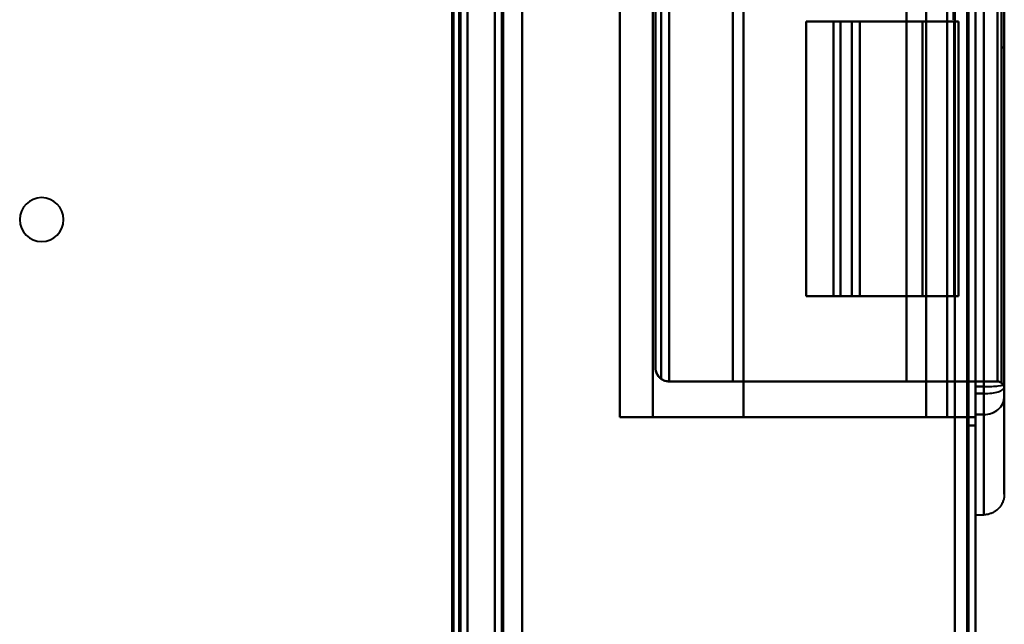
# Model space of a CAD drawing. Header units: millimetres. Extents: x -1442 to 3067, y -120 to 1010.
# Tile 49 of 71: x 292 to 364, y 469 to 513. Entities that reach past the tile are written whole.
import ezdxf

# ---------------------------------------------------------------- set-up
doc = ezdxf.new("R2010")
doc.units = ezdxf.units.MM
doc.layers.add('A-GENM', color=13, linetype='Continuous', lineweight=40)
doc.layers.add('G-IMPT', color=8, linetype='Continuous', lineweight=40)

# ---------------------------------------------------------------- blocks, each defined once
blk = doc.blocks.new('Maintenance r21 - Maintenance r21-751643-Gauche')
at = {"layer": 'A-GENM'}
for p, q in [((361.5, 1.653), (361.5, 939.653)), ((361.5, 939.653), (361.5, 1.653))]:
    blk.add_line(p, q, dxfattribs=at)
blk = doc.blocks.new('NEXA 700 CALQUES_dwg-751640-Gauche')
at = {"layer": 'G-IMPT'}
for p, q in [((327, 937.272), (327, 129.472)), ((327, 937.272), (327, 129.472)), ((362, 128.972), (362, 937.772)), ((362, 128.972), (362, 937.772)), ((324.5, 129.472), (324.5, 902.272)), ((325, 271.672), (325, 745.072)), ((336.1, 582.772), (336.1, 483.972)), ((362, 485.692), (362, 581.052)), ((362, 485.692), (362, 581.052)), ((362, 581.052), (362, 485.692)), ((362, 581.052), (362, 485.692)), ((362.6, 485.692), (362.6, 581.052)), ((362.6, 485.692), (362.6, 581.052)), ((362.6, 581.052), (362.6, 485.692)), ((362.6, 581.052), (362.6, 485.692)), ((362, 486.198), (362, 580.547)), ((362, 486.198), (362, 580.547)), ((362, 580.547), (362, 486.198)), ((362, 580.547), (362, 486.198)), ((362.6, 486.198), (362.6, 580.547)), ((362.6, 486.198), (362.6, 580.547)), ((362.6, 580.547), (362.6, 486.198)), ((362.6, 580.547), (362.6, 486.198)), ((364.1, 486.072), (364.1, 580.672)), ((364.1, 486.072), (364.1, 580.672)), ((364.1, 486.164), (364.1, 580.581)), ((364.1, 486.164), (364.1, 580.581)), ((364.1, 580.581), (364.1, 486.164)), ((364.1, 580.581), (364.1, 486.164)), ((364.1, 486.398), (364.1, 580.346)), ((364.1, 486.398), (364.1, 580.346)), ((364.1, 580.346), (364.1, 486.398)), ((364.1, 580.346), (364.1, 486.398)), ((338.7, 579.172), (338.7, 487.572)), ((338.7, 579.172), (338.7, 487.572)), ((363.9, 510.872), (363.9, 555.872)), ((363.9, 510.872), (363.9, 555.872)), ((363.9, 555.872), (363.9, 510.872)), ((363.9, 555.872), (363.9, 510.872)), ((364.1, 510.872), (364.1, 555.872)), ((364.1, 510.872), (364.1, 555.872)), ((364.1, 555.872), (364.1, 510.872)), ((364.1, 555.872), (364.1, 510.872)), ((349.67, 512.772), (349.67, 492.772)), ((349.67, 512.772), (352.172, 512.772)), ((349.67, 512.772), (352.172, 512.772)), ((352.172, 512.772), (349.67, 512.772)), ((352.172, 512.772), (349.67, 512.772)), ((351.67, 512.772), (351.67, 492.772)), ((351.67, 512.772), (351.67, 492.772)), ((352.995, 512.772), (351.67, 512.772)), ((352.995, 512.772), (351.67, 512.772)), ((353.568, 512.772), (351.67, 512.772)), ((351.67, 512.772), (353.568, 512.772)), ((351.67, 512.772), (352.995, 512.772)), ((353.568, 512.772), (351.67, 512.772)), ((351.67, 512.772), (353.568, 512.772)), ((351.67, 512.772), (352.995, 512.772)), ((360.45, 512.772), (360.765, 512.772)), ((360.45, 512.772), (360.765, 512.772)), ((360.765, 512.772), (360.45, 512.772)), ((360.765, 512.772), (360.45, 512.772)), ((360.765, 492.772), (360.765, 512.772)), ((352.172, 492.772), (349.67, 492.772)), ((352.172, 492.772), (349.67, 492.772)), ((349.67, 492.772), (352.172, 492.772)), ((349.67, 492.772), (352.172, 492.772)), ((351.67, 492.772), (352.995, 492.772)), ((351.67, 492.772), (352.995, 492.772)), ((351.67, 492.772), (353.568, 492.772)), ((352.995, 492.772), (351.67, 492.772)), ((353.568, 492.772), (351.67, 492.772)), ((351.67, 492.772), (353.568, 492.772)), ((353.568, 492.772), (351.67, 492.772)), ((352.995, 492.772), (351.67, 492.772)), ((360.765, 492.772), (360.45, 492.772)), ((360.765, 492.772), (360.45, 492.772)), ((360.45, 492.772), (360.765, 492.772)), ((360.45, 492.772), (360.765, 492.772)), ((359.939, 486.572), (356.972, 486.572)), ((359.939, 486.572), (356.972, 486.572)), ((356.972, 486.572), (359.939, 486.572)), ((356.972, 486.572), (359.939, 486.572)), ((362, 484.165), (362, 486.198)), ((362, 484.165), (362, 486.198)), ((362, 486.198), (362, 484.165)), ((362, 486.198), (362, 484.165)), ((362.6, 484.165), (362.6, 486.198)), ((362.6, 484.165), (362.6, 486.198)), ((362.6, 486.198), (362.6, 484.165)), ((362.6, 486.198), (362.6, 484.165)), ((364.1, 485.455), (364.1, 486.398)), ((364.1, 485.455), (364.1, 486.398)), ((364.1, 486.398), (364.1, 485.455)), ((364.1, 486.398), (364.1, 485.455)), ((364.1, 485.455), (364.1, 486.164)), ((364.1, 485.455), (364.1, 486.164)), ((364.1, 486.164), (364.1, 485.455)), ((364.1, 486.164), (364.1, 485.455)), ((362, 484.468), (362, 485.692)), ((362, 484.468), (362, 485.692)), ((362, 485.692), (362, 484.468)), ((362, 485.692), (362, 484.468)), ((362.6, 484.165), (362.6, 485.692)), ((362.6, 484.165), (362.6, 485.692)), ((362.6, 485.692), (362.6, 484.165)), ((362.6, 485.692), (362.6, 484.165)), ((364.1, 478.372), (364.1, 485.455)), ((364.1, 478.372), (364.1, 485.455)), ((364.1, 485.455), (364.1, 478.372)), ((364.1, 485.455), (364.1, 478.372)), ((362, 484.468), (362, 484.165)), ((362, 484.468), (362, 484.165)), ((362, 484.165), (362, 484.468)), ((362, 484.165), (362, 484.468)), ((362, 484.165), (362, 483.372)), ((362, 484.165), (362, 483.372)), ((362, 476.872), (362, 484.165)), ((362, 483.372), (362, 484.165)), ((362, 483.372), (362, 484.165)), ((362, 476.872), (362, 484.165)), ((362, 484.165), (362, 476.872)), ((362, 484.165), (362, 476.872)), ((362.6, 476.872), (362.6, 484.165)), ((362.6, 476.872), (362.6, 484.165)), ((362.6, 484.165), (362.6, 476.872)), ((362.6, 484.165), (362.6, 476.872)), ((338.5, 483.972), (336.1, 483.972)), ((338.5, 483.972), (336.1, 483.972)), ((336.1, 483.972), (338.5, 483.972)), ((336.1, 483.972), (338.5, 483.972)), ((358.399, 483.972), (359.938, 483.972)), ((358.399, 483.972), (359.938, 483.972)), ((359.938, 483.972), (358.399, 483.972)), ((359.938, 483.972), (358.399, 483.972)), ((362, 476.872), (362.6, 476.872)), ((362, 476.872), (362.6, 476.872))]:
    blk.add_line(p, q, dxfattribs=at)
at = {"layer": 'G-IMPT', "flags": 128}
for points in [[(327, 937.272), (327, 735.322), (327, 533.372), (327, 331.422), (327, 129.472)], [(327, 129.472), (327, 331.422), (327, 533.372), (327, 735.322), (327, 937.272)], [(327, 129.472), (327, 331.422), (327, 533.372), (327, 735.322), (327, 937.272)], [(327, 937.272), (327, 735.322), (327, 533.372), (327, 331.422), (327, 129.472)], [(327, 937.272), (327, 735.322), (327, 533.372), (327, 331.422), (327, 129.472)], [(327, 129.472), (327, 331.422), (327, 533.372), (327, 735.322), (327, 937.272)], [(327, 129.472), (327, 331.422), (327, 533.372), (327, 735.322), (327, 937.272)], [(327, 937.272), (327, 735.322), (327, 533.372), (327, 331.422), (327, 129.472)], [(327.5, 937.272), (327.5, 735.322), (327.5, 533.372), (327.5, 331.422), (327.5, 129.472)], [(327.5, 129.472), (327.5, 331.422), (327.5, 533.372), (327.5, 735.322), (327.5, 937.272)], [(327.5, 129.472), (327.5, 331.422), (327.5, 533.372), (327.5, 735.322), (327.5, 937.272)], [(327.5, 937.272), (327.5, 735.322), (327.5, 533.372), (327.5, 331.422), (327.5, 129.472)], [(327.6, 129.472), (327.6, 331.422), (327.6, 533.372), (327.6, 735.322), (327.6, 937.272)], [(327.6, 937.272), (327.6, 735.322), (327.6, 533.372), (327.6, 331.422), (327.6, 129.472)], [(327.6, 937.272), (327.6, 735.322), (327.6, 533.372), (327.6, 331.422), (327.6, 129.472)], [(327.6, 129.472), (327.6, 331.422), (327.6, 533.372), (327.6, 735.322), (327.6, 937.272)], [(327.6, 129.472), (327.6, 331.422), (327.6, 533.372), (327.6, 735.322), (327.6, 937.272)], [(327.6, 937.272), (327.6, 735.322), (327.6, 533.372), (327.6, 331.422), (327.6, 129.472)], [(327.6, 937.272), (327.6, 735.322), (327.6, 533.372), (327.6, 331.422), (327.6, 129.472)], [(327.6, 129.472), (327.6, 331.422), (327.6, 533.372), (327.6, 735.322), (327.6, 937.272)], [(327.6, 937.272), (327.6, 735.322), (327.6, 533.372), (327.6, 331.422), (327.6, 129.472)], [(327.6, 129.472), (327.6, 331.422), (327.6, 533.372), (327.6, 735.322), (327.6, 937.272)], [(327.6, 129.472), (327.6, 331.422), (327.6, 533.372), (327.6, 735.322), (327.6, 937.272)], [(327.6, 937.272), (327.6, 735.322), (327.6, 533.372), (327.6, 331.422), (327.6, 129.472)], [(329, 128.972), (329, 331.172), (329, 533.372), (329, 735.572), (329, 937.772)], [(329, 937.772), (329, 735.572), (329, 533.372), (329, 331.172), (329, 128.972)], [(329, 937.772), (329, 735.572), (329, 533.372), (329, 331.172), (329, 128.972)], [(329, 128.972), (329, 331.172), (329, 533.372), (329, 735.572), (329, 937.772)], [(329, 129.472), (329, 331.422), (329, 533.372), (329, 735.322), (329, 937.272)], [(329, 937.272), (329, 735.322), (329, 533.372), (329, 331.422), (329, 129.472)], [(329, 937.272), (329, 735.322), (329, 533.372), (329, 331.422), (329, 129.472)], [(329, 129.472), (329, 331.422), (329, 533.372), (329, 735.322), (329, 937.272)], [(329, 937.272), (329, 735.322), (329, 533.372), (329, 331.422), (329, 129.472)], [(329, 129.472), (329, 331.422), (329, 533.372), (329, 735.322), (329, 937.272)], [(329, 129.472), (329, 331.422), (329, 533.372), (329, 735.322), (329, 937.272)], [(329, 937.272), (329, 735.322), (329, 533.372), (329, 331.422), (329, 129.472)], [(360.5, 937.272), (360.5, 735.322), (360.5, 533.372), (360.5, 331.422), (360.5, 129.472)], [(360.5, 129.472), (360.5, 331.422), (360.5, 533.372), (360.5, 735.322), (360.5, 937.272)], [(360.5, 937.272), (360.5, 735.322), (360.5, 533.372), (360.5, 331.422), (360.5, 129.472)], [(360.5, 129.472), (360.5, 331.422), (360.5, 533.372), (360.5, 735.322), (360.5, 937.272)], [(360.5, 937.272), (360.5, 735.322), (360.5, 533.372), (360.5, 331.422), (360.5, 129.472)], [(360.5, 129.472), (360.5, 331.422), (360.5, 533.372), (360.5, 735.322), (360.5, 937.272)], [(360.5, 129.472), (360.5, 331.422), (360.5, 533.372), (360.5, 735.322), (360.5, 937.272)], [(360.5, 937.272), (360.5, 735.322), (360.5, 533.372), (360.5, 331.422), (360.5, 129.472)], [(360.5, 129.472), (360.5, 331.422), (360.5, 533.372), (360.5, 735.322), (360.5, 937.272)], [(360.5, 937.272), (360.5, 735.322), (360.5, 533.372), (360.5, 331.422), (360.5, 129.472)], [(360.5, 937.272), (360.5, 735.322), (360.5, 533.372), (360.5, 331.422), (360.5, 129.472)], [(360.5, 129.472), (360.5, 331.422), (360.5, 533.372), (360.5, 735.322), (360.5, 937.272)], [(360.5, 129.472), (360.5, 331.422), (360.5, 533.372), (360.5, 735.322), (360.5, 937.272)], [(360.5, 937.272), (360.5, 735.322), (360.5, 533.372), (360.5, 331.422), (360.5, 129.472)], [(360.5, 937.272), (360.5, 735.322), (360.5, 533.372), (360.5, 331.422), (360.5, 129.472)], [(360.5, 129.472), (360.5, 331.422), (360.5, 533.372), (360.5, 735.322), (360.5, 937.272)], [(361.4, 937.772), (361.4, 735.572), (361.4, 533.372), (361.4, 331.172), (361.4, 128.972)], [(361.4, 128.972), (361.4, 331.172), (361.4, 533.372), (361.4, 735.572), (361.4, 937.772)], [(361.4, 128.972), (361.4, 331.172), (361.4, 533.372), (361.4, 735.572), (361.4, 937.772)], [(361.4, 937.772), (361.4, 735.572), (361.4, 533.372), (361.4, 331.172), (361.4, 128.972)], [(361.4, 937.772), (361.4, 735.572), (361.4, 533.372), (361.4, 331.172), (361.4, 128.972)], [(361.4, 128.972), (361.4, 331.172), (361.4, 533.372), (361.4, 735.572), (361.4, 937.772)], [(361.4, 128.972), (361.4, 331.172), (361.4, 533.372), (361.4, 735.572), (361.4, 937.772)], [(361.4, 937.772), (361.4, 735.572), (361.4, 533.372), (361.4, 331.172), (361.4, 128.972)], [(361.4, 128.972), (361.4, 331.172), (361.4, 533.372), (361.4, 735.572), (361.4, 937.772)], [(361.4, 937.772), (361.4, 735.572), (361.4, 533.372), (361.4, 331.172), (361.4, 128.972)], [(361.4, 937.772), (361.4, 735.572), (361.4, 533.372), (361.4, 331.172), (361.4, 128.972)], [(361.4, 128.972), (361.4, 331.172), (361.4, 533.372), (361.4, 735.572), (361.4, 937.772)], [(361.5, 937.772), (361.5, 735.572), (361.5, 533.372), (361.5, 331.172), (361.5, 128.972)], [(361.5, 128.972), (361.5, 331.172), (361.5, 533.372), (361.5, 735.572), (361.5, 937.772)], [(361.5, 128.972), (361.5, 331.172), (361.5, 533.372), (361.5, 735.572), (361.5, 937.772)], [(361.5, 937.772), (361.5, 735.572), (361.5, 533.372), (361.5, 331.172), (361.5, 128.972)], [(362, 128.972), (362, 331.172), (362, 533.372), (362, 735.572), (362, 937.772)], [(362, 937.772), (362, 735.572), (362, 533.372), (362, 331.172), (362, 128.972)], [(362, 128.972), (362, 331.172), (362, 533.372), (362, 735.572), (362, 937.772)], [(362, 937.772), (362, 735.572), (362, 533.372), (362, 331.172), (362, 128.972)], [(362, 937.772), (362, 735.572), (362, 533.372), (362, 331.172), (362, 128.972)], [(362, 128.972), (362, 331.172), (362, 533.372), (362, 735.572), (362, 937.772)], [(362, 937.772), (362, 735.572), (362, 533.372), (362, 331.172), (362, 128.972)], [(362, 128.972), (362, 331.172), (362, 533.372), (362, 735.572), (362, 937.772)], [(325, 902.772), (325, 709.322), (325, 515.872), (325, 322.422), (325, 128.972)], [(325, 128.972), (325, 322.422), (325, 515.872), (325, 709.322), (325, 902.772)], [(325, 128.972), (325, 322.422), (325, 515.872), (325, 709.322), (325, 902.772)], [(325, 902.772), (325, 709.322), (325, 515.872), (325, 322.422), (325, 128.972)], [(323.9, 161.372), (323.9, 346.597), (323.9, 531.822), (323.9, 717.047), (323.9, 902.272)], [(323.9, 129.472), (323.9, 322.672), (323.9, 515.872), (323.9, 709.072), (323.9, 902.272)], [(323.9, 902.272), (323.9, 717.047), (323.9, 531.822), (323.9, 346.597), (323.9, 161.372)], [(323.9, 902.272), (323.9, 717.047), (323.9, 531.822), (323.9, 346.597), (323.9, 161.372)], [(323.9, 161.372), (323.9, 346.597), (323.9, 531.822), (323.9, 717.047), (323.9, 902.272)], [(323.9, 902.272), (323.9, 709.072), (323.9, 515.872), (323.9, 322.672), (323.9, 129.472)], [(324, 902.272), (324, 709.072), (324, 515.872), (324, 322.672), (324, 129.472)], [(324, 129.472), (324, 322.672), (324, 515.872), (324, 709.072), (324, 902.272)], [(324.5, 902.272), (324.5, 709.072), (324.5, 515.872), (324.5, 322.672), (324.5, 129.472)], [(324.5, 129.472), (324.5, 322.672), (324.5, 515.872), (324.5, 709.072), (324.5, 902.272)], [(324.5, 902.272), (324.5, 709.072), (324.5, 515.872), (324.5, 322.672), (324.5, 129.472)], [(324.5, 129.472), (324.5, 322.672), (324.5, 515.872), (324.5, 709.072), (324.5, 902.272)], [(324.5, 902.272), (324.5, 709.072), (324.5, 515.872), (324.5, 322.672), (324.5, 129.472)], [(324.5, 129.472), (324.5, 322.672), (324.5, 515.872), (324.5, 709.072), (324.5, 902.272)], [(324.5, 902.272), (324.5, 709.072), (324.5, 515.872), (324.5, 322.672), (324.5, 129.472)], [(324.5, 129.472), (324.5, 322.672), (324.5, 515.872), (324.5, 709.072), (324.5, 902.272)], [(324, 271.672), (324, 390.022), (324, 508.372), (324, 626.722), (324, 745.072)], [(324, 745.072), (324, 626.722), (324, 508.372), (324, 390.022), (324, 271.672)], [(324, 271.672), (324, 390.022), (324, 508.372), (324, 626.722), (324, 745.072)], [(324, 745.072), (324, 626.722), (324, 508.372), (324, 390.022), (324, 271.672)], [(324.4, 271.672), (324.4, 390.022), (324.4, 508.372), (324.4, 626.722), (324.4, 745.072)], [(324.4, 745.072), (324.4, 626.722), (324.4, 508.372), (324.4, 390.022), (324.4, 271.672)], [(324.4, 271.672), (324.4, 390.022), (324.4, 508.372), (324.4, 626.722), (324.4, 745.072)], [(324.4, 745.072), (324.4, 626.722), (324.4, 508.372), (324.4, 390.022), (324.4, 271.672)], [(324.4, 271.672), (324.4, 390.022), (324.4, 508.372), (324.4, 626.722), (324.4, 745.072)], [(324.4, 745.072), (324.4, 626.722), (324.4, 508.372), (324.4, 390.022), (324.4, 271.672)], [(324.5, 745.072), (324.5, 626.722), (324.5, 508.372), (324.5, 390.022), (324.5, 271.672)], [(324.5, 271.672), (324.5, 390.022), (324.5, 508.372), (324.5, 626.722), (324.5, 745.072)], [(324.5, 745.072), (324.5, 626.722), (324.5, 508.372), (324.5, 390.022), (324.5, 271.672)], [(324.5, 271.672), (324.5, 390.022), (324.5, 508.372), (324.5, 626.722), (324.5, 745.072)], [(324.5, 745.072), (324.5, 626.722), (324.5, 508.372), (324.5, 390.022), (324.5, 271.672)], [(324.5, 271.672), (324.5, 390.022), (324.5, 508.372), (324.5, 626.722), (324.5, 745.072)], [(325, 745.072), (325, 626.722), (325, 508.372), (325, 390.022), (325, 271.672)], [(325, 271.672), (325, 390.022), (325, 508.372), (325, 626.722), (325, 745.072)], [(325, 271.672), (325, 390.022), (325, 508.372), (325, 626.722), (325, 745.072)], [(325, 745.072), (325, 626.722), (325, 508.372), (325, 390.022), (325, 271.672)], [(329, 745.072), (329, 626.722), (329, 508.372), (329, 390.022), (329, 271.672)], [(329, 271.672), (329, 390.022), (329, 508.372), (329, 626.722), (329, 745.072)], [(329, 271.672), (329, 390.022), (329, 508.372), (329, 626.722), (329, 745.072)], [(329, 745.072), (329, 626.722), (329, 508.372), (329, 390.022), (329, 271.672)], [(361.5, 483.372), (361.5, 508.372), (361.5, 533.372), (361.5, 558.372), (361.5, 583.372)], [(361.5, 583.372), (361.5, 558.372), (361.5, 533.372), (361.5, 508.372), (361.5, 483.372)], [(361.5, 583.372), (361.5, 558.372), (361.5, 533.372), (361.5, 508.372), (361.5, 483.372)], [(361.5, 483.372), (361.5, 508.372), (361.5, 533.372), (361.5, 558.372), (361.5, 583.372)], [(362, 483.372), (362, 508.372), (362, 533.372), (362, 558.372), (362, 583.372)], [(362, 583.372), (362, 558.372), (362, 533.372), (362, 508.372), (362, 483.372)], [(362, 583.372), (362, 558.372), (362, 533.372), (362, 508.372), (362, 483.372)], [(362, 483.372), (362, 508.372), (362, 533.372), (362, 558.372), (362, 583.372)], [(336.1, 582.772), (336.1, 558.072), (336.1, 533.372), (336.1, 508.672), (336.1, 483.972)], [(336.1, 582.772), (336.1, 558.072), (336.1, 533.372), (336.1, 508.672), (336.1, 483.972)], [(336.1, 483.972), (336.1, 508.672), (336.1, 533.372), (336.1, 558.072), (336.1, 582.772)], [(336.1, 483.972), (336.1, 508.672), (336.1, 533.372), (336.1, 558.072), (336.1, 582.772)], [(336.1, 483.972), (336.1, 508.672), (336.1, 533.372), (336.1, 558.072), (336.1, 582.772)], [(336.1, 582.772), (336.1, 558.072), (336.1, 533.372), (336.1, 508.672), (336.1, 483.972)], [(336.1, 483.972), (336.1, 508.672), (336.1, 533.372), (336.1, 558.072), (336.1, 582.772)], [(336.1, 582.772), (336.1, 558.072), (336.1, 533.372), (336.1, 508.672), (336.1, 483.972)], [(338.5, 582.772), (338.5, 558.072), (338.5, 533.372), (338.5, 508.672), (338.5, 483.972)], [(338.5, 483.972), (338.5, 508.672), (338.5, 533.372), (338.5, 558.072), (338.5, 582.772)], [(338.5, 483.972), (338.5, 508.672), (338.5, 533.372), (338.5, 558.072), (338.5, 582.772)], [(338.5, 582.772), (338.5, 558.072), (338.5, 533.372), (338.5, 508.672), (338.5, 483.972)], [(345.1, 582.772), (345.1, 558.072), (345.1, 533.372), (345.1, 508.672), (345.1, 483.972)], [(345.1, 483.972), (345.1, 508.672), (345.1, 533.372), (345.1, 558.072), (345.1, 582.772)], [(345.1, 483.972), (345.1, 508.672), (345.1, 533.372), (345.1, 558.072), (345.1, 582.772)], [(345.1, 582.772), (345.1, 558.072), (345.1, 533.372), (345.1, 508.672), (345.1, 483.972)], [(358.399, 582.772), (358.399, 558.072), (358.399, 533.372), (358.399, 508.672), (358.399, 483.972)], [(358.399, 483.972), (358.399, 508.672), (358.399, 533.372), (358.399, 558.072), (358.399, 582.772)], [(358.399, 483.972), (358.399, 508.672), (358.399, 533.372), (358.399, 558.072), (358.399, 582.772)], [(358.399, 582.772), (358.399, 558.072), (358.399, 533.372), (358.399, 508.672), (358.399, 483.972)], [(359.938, 483.972), (359.938, 508.672), (359.938, 533.372), (359.938, 558.072), (359.938, 582.772)], [(359.938, 582.772), (359.938, 558.072), (359.938, 533.372), (359.938, 508.672), (359.938, 483.972)], [(359.938, 582.772), (359.938, 558.072), (359.938, 533.372), (359.938, 508.672), (359.938, 483.972)], [(359.938, 483.972), (359.938, 508.672), (359.938, 533.372), (359.938, 558.072), (359.938, 582.772)], [(362, 483.972), (362, 508.672), (362, 533.372), (362, 558.072), (362, 582.772)], [(362, 582.772), (362, 558.072), (362, 533.372), (362, 508.672), (362, 483.972)], [(362, 582.772), (362, 558.072), (362, 533.372), (362, 508.672), (362, 483.972)], [(362, 483.972), (362, 508.672), (362, 533.372), (362, 558.072), (362, 582.772)], [(362, 483.972), (362, 508.672), (362, 533.372), (362, 558.072), (362, 582.772)], [(362, 582.772), (362, 558.072), (362, 533.372), (362, 508.672), (362, 483.972)], [(362, 582.772), (362, 558.072), (362, 533.372), (362, 508.672), (362, 483.972)], [(362, 483.972), (362, 508.672), (362, 533.372), (362, 558.072), (362, 582.772)], [(339.7, 580.172), (339.7, 556.772), (339.7, 533.372), (339.7, 509.972), (339.7, 486.572)], [(339.7, 486.572), (339.7, 509.972), (339.7, 533.372), (339.7, 556.772), (339.7, 580.172)], [(339.7, 486.572), (339.7, 509.972), (339.7, 533.372), (339.7, 556.772), (339.7, 580.172)], [(339.7, 580.172), (339.7, 556.772), (339.7, 533.372), (339.7, 509.972), (339.7, 486.572)], [(344.322, 580.172), (344.322, 556.772), (344.322, 533.372), (344.322, 509.972), (344.322, 486.572)], [(344.322, 486.572), (344.322, 509.972), (344.322, 533.372), (344.322, 556.772), (344.322, 580.172)], [(344.322, 486.572), (344.322, 509.972), (344.322, 533.372), (344.322, 556.772), (344.322, 580.172)], [(344.322, 580.172), (344.322, 556.772), (344.322, 533.372), (344.322, 509.972), (344.322, 486.572)], [(356.972, 580.172), (356.972, 556.772), (356.972, 533.372), (356.972, 509.972), (356.972, 486.572)], [(356.972, 486.572), (356.972, 509.972), (356.972, 533.372), (356.972, 556.772), (356.972, 580.172)], [(356.972, 486.572), (356.972, 509.972), (356.972, 533.372), (356.972, 556.772), (356.972, 580.172)], [(356.972, 580.172), (356.972, 556.772), (356.972, 533.372), (356.972, 509.972), (356.972, 486.572)], [(359.939, 580.172), (359.939, 556.772), (359.939, 533.372), (359.939, 509.972), (359.939, 486.572)], [(359.939, 486.572), (359.939, 509.972), (359.939, 533.372), (359.939, 556.772), (359.939, 580.172)], [(359.939, 486.572), (359.939, 509.972), (359.939, 533.372), (359.939, 556.772), (359.939, 580.172)], [(359.939, 580.172), (359.939, 556.772), (359.939, 533.372), (359.939, 509.972), (359.939, 486.572)], [(363.6, 580.172), (363.6, 556.772), (363.6, 533.372), (363.6, 509.972), (363.6, 486.572)], [(363.6, 486.572), (363.6, 509.972), (363.6, 533.372), (363.6, 556.772), (363.6, 580.172)], [(363.6, 486.572), (363.6, 509.972), (363.6, 533.372), (363.6, 556.772), (363.6, 580.172)], [(363.6, 580.172), (363.6, 556.772), (363.6, 533.372), (363.6, 509.972), (363.6, 486.572)], [(363.896, 486.475), (363.896, 509.924), (363.896, 533.372), (363.896, 556.821), (363.896, 580.269)], [(363.896, 580.269), (363.896, 556.821), (363.896, 533.372), (363.896, 509.924), (363.896, 486.475)], [(363.896, 580.269), (363.896, 556.821), (363.896, 533.372), (363.896, 509.924), (363.896, 486.475)], [(363.896, 486.475), (363.896, 509.924), (363.896, 533.372), (363.896, 556.821), (363.896, 580.269)], [(364.1, 486.072), (364.1, 509.722), (364.1, 533.372), (364.1, 557.022), (364.1, 580.672)], [(364.1, 580.672), (364.1, 557.022), (364.1, 533.372), (364.1, 509.722), (364.1, 486.072)], [(364.1, 580.672), (364.1, 557.022), (364.1, 533.372), (364.1, 509.722), (364.1, 486.072)], [(364.1, 486.072), (364.1, 509.722), (364.1, 533.372), (364.1, 557.022), (364.1, 580.672)], [(364.1, 486.072), (364.1, 509.722), (364.1, 533.372), (364.1, 557.022), (364.1, 580.672)], [(364.1, 580.672), (364.1, 557.022), (364.1, 533.372), (364.1, 509.722), (364.1, 486.072)], [(364.1, 580.672), (364.1, 557.022), (364.1, 533.372), (364.1, 509.722), (364.1, 486.072)], [(364.1, 486.072), (364.1, 509.722), (364.1, 533.372), (364.1, 557.022), (364.1, 580.672)], [(364.1, 580.581), (364.1, 574.842), (364.1, 569.036), (364.1, 563.174), (364.1, 557.263), (364.1, 551.315), (364.1, 545.338), (364.1, 539.342), (364.1, 533.336), (364.1, 527.33), (364.1, 521.334), (364.1, 515.357), (364.1, 509.409), (364.1, 503.499), (364.1, 497.637), (364.1, 491.833), (364.1, 486.164)], [(364.1, 486.164), (364.1, 491.903), (364.1, 497.708), (364.1, 503.571), (364.1, 509.481), (364.1, 515.43), (364.1, 521.407), (364.1, 527.403), (364.1, 533.409), (364.1, 539.415), (364.1, 545.411), (364.1, 551.388), (364.1, 557.336), (364.1, 563.245), (364.1, 569.107), (364.1, 574.912), (364.1, 580.581)], [(364.1, 486.398), (364.1, 500.348), (364.1, 514.351), (364.1, 528.385), (364.1, 542.426), (364.1, 556.453), (364.1, 570.443), (364.1, 580.346)], [(364.1, 580.346), (364.1, 566.396), (364.1, 552.393), (364.1, 538.36), (364.1, 524.318), (364.1, 510.292), (364.1, 496.302), (364.1, 486.398)], [(339.109, 486.766), (339.109, 510.069), (339.109, 533.372), (339.109, 556.675), (339.109, 579.979)], [(339.109, 579.979), (339.109, 556.675), (339.109, 533.372), (339.109, 510.069), (339.109, 486.766)], [(339.109, 579.979), (339.109, 556.675), (339.109, 533.372), (339.109, 510.069), (339.109, 486.766)], [(339.109, 486.766), (339.109, 510.069), (339.109, 533.372), (339.109, 556.675), (339.109, 579.979)], [(338.7, 487.572), (338.7, 510.472), (338.7, 533.372), (338.7, 556.272), (338.7, 579.172)], [(338.7, 487.572), (338.7, 510.472), (338.7, 533.372), (338.7, 556.272), (338.7, 579.172)], [(338.7, 579.172), (338.7, 556.272), (338.7, 533.372), (338.7, 510.472), (338.7, 487.572)], [(338.7, 579.172), (338.7, 556.272), (338.7, 533.372), (338.7, 510.472), (338.7, 487.572)], [(338.7, 579.172), (338.7, 556.272), (338.7, 533.372), (338.7, 510.472), (338.7, 487.572)], [(338.7, 487.572), (338.7, 510.472), (338.7, 533.372), (338.7, 556.272), (338.7, 579.172)], [(338.7, 579.172), (338.7, 556.272), (338.7, 533.372), (338.7, 510.472), (338.7, 487.572)], [(338.7, 487.572), (338.7, 510.472), (338.7, 533.372), (338.7, 556.272), (338.7, 579.172)], [(363.9, 555.872), (363.9, 544.622), (363.9, 533.372), (363.9, 522.122), (363.9, 510.872)], [(363.9, 510.872), (363.9, 522.122), (363.9, 533.372), (363.9, 544.622), (363.9, 555.872)], [(363.9, 510.872), (363.9, 522.122), (363.9, 533.372), (363.9, 544.622), (363.9, 555.872)], [(363.9, 555.872), (363.9, 544.622), (363.9, 533.372), (363.9, 522.122), (363.9, 510.872)], [(364.1, 555.872), (364.1, 544.622), (364.1, 533.372), (364.1, 522.122), (364.1, 510.872)], [(364.1, 510.872), (364.1, 522.122), (364.1, 533.372), (364.1, 544.622), (364.1, 555.872)], [(364.1, 510.872), (364.1, 522.122), (364.1, 533.372), (364.1, 544.622), (364.1, 555.872)], [(364.1, 555.872), (364.1, 544.622), (364.1, 533.372), (364.1, 522.122), (364.1, 510.872)], [(360.4, 512.898), (360.4, 522.898), (360.4, 532.898), (360.4, 542.898), (360.4, 552.898)], [(361.5, 552.898), (361.5, 542.898), (361.5, 532.898), (361.5, 522.898), (361.5, 512.898)], [(361.5, 513.847), (361.5, 506.228), (361.5, 498.609), (361.5, 490.991), (361.5, 483.372)], [(361.5, 483.372), (361.5, 490.991), (361.5, 498.609), (361.5, 506.228), (361.5, 513.847)], [(362, 513.847), (362, 506.502), (362, 499.157), (362, 491.812), (362, 484.468)], [(362, 484.468), (362, 491.812), (362, 499.157), (362, 506.502), (362, 513.847)], [(349.67, 492.772), (349.67, 497.772), (349.67, 502.772), (349.67, 507.772), (349.67, 512.772)], [(349.67, 512.772), (349.67, 507.772), (349.67, 502.772), (349.67, 497.772), (349.67, 492.772)], [(349.67, 512.772), (349.67, 507.772), (349.67, 502.772), (349.67, 497.772), (349.67, 492.772)], [(349.67, 492.772), (349.67, 497.772), (349.67, 502.772), (349.67, 507.772), (349.67, 512.772)], [(349.67, 512.772), (350.645, 512.772), (351.619, 512.772), (352.594, 512.772), (353.568, 512.772)], [(353.568, 512.772), (352.594, 512.772), (351.619, 512.772), (350.645, 512.772), (349.67, 512.772)], [(349.67, 512.772), (349.67, 507.772), (349.67, 502.772), (349.67, 497.772), (349.67, 492.772)], [(349.67, 492.772), (349.67, 497.772), (349.67, 502.772), (349.67, 507.772), (349.67, 512.772)], [(353.568, 512.772), (352.594, 512.772), (351.619, 512.772), (350.645, 512.772), (349.67, 512.772)], [(349.67, 512.772), (349.67, 507.772), (349.67, 502.772), (349.67, 497.772), (349.67, 492.772)], [(349.67, 492.772), (349.67, 497.772), (349.67, 502.772), (349.67, 507.772), (349.67, 512.772)], [(349.67, 512.772), (350.645, 512.772), (351.619, 512.772), (352.594, 512.772), (353.568, 512.772)], [(351.67, 512.772), (351.67, 507.772), (351.67, 502.772), (351.67, 497.772), (351.67, 492.772)], [(351.67, 512.772), (351.67, 507.772), (351.67, 502.772), (351.67, 497.772), (351.67, 492.772)], [(351.67, 492.772), (351.67, 497.772), (351.67, 502.772), (351.67, 507.772), (351.67, 512.772)], [(351.67, 492.772), (351.67, 497.772), (351.67, 502.772), (351.67, 507.772), (351.67, 512.772)], [(351.67, 512.772), (351.67, 507.772), (351.67, 502.772), (351.67, 497.772), (351.67, 492.772)], [(351.67, 492.772), (351.67, 497.772), (351.67, 502.772), (351.67, 507.772), (351.67, 512.772)], [(351.67, 492.772), (351.67, 497.772), (351.67, 502.772), (351.67, 507.772), (351.67, 512.772)], [(351.67, 512.772), (351.67, 507.772), (351.67, 502.772), (351.67, 497.772), (351.67, 492.772)], [(352.172, 512.772), (352.172, 507.772), (352.172, 502.772), (352.172, 497.772), (352.172, 492.772)], [(352.172, 512.772), (353.666, 512.772), (355.159, 512.772), (356.653, 512.772), (358.146, 512.772)], [(352.172, 492.772), (352.172, 497.772), (352.172, 502.772), (352.172, 507.772), (352.172, 512.772)], [(352.172, 492.772), (352.172, 497.772), (352.172, 502.772), (352.172, 507.772), (352.172, 512.772)], [(358.146, 512.772), (356.653, 512.772), (355.159, 512.772), (353.666, 512.772), (352.172, 512.772)], [(352.172, 512.772), (352.172, 507.772), (352.172, 502.772), (352.172, 497.772), (352.172, 492.772)], [(358.146, 512.772), (356.653, 512.772), (355.159, 512.772), (353.666, 512.772), (352.172, 512.772)], [(352.172, 512.772), (353.666, 512.772), (355.159, 512.772), (356.653, 512.772), (358.146, 512.772)], [(360.765, 512.772), (358.823, 512.772), (356.88, 512.772), (354.938, 512.772), (352.995, 512.772)], [(352.995, 512.772), (352.995, 507.772), (352.995, 502.772), (352.995, 497.772), (352.995, 492.772)], [(352.995, 492.772), (352.995, 497.772), (352.995, 502.772), (352.995, 507.772), (352.995, 512.772)], [(352.995, 512.772), (354.938, 512.772), (356.88, 512.772), (358.823, 512.772), (360.765, 512.772)], [(352.995, 492.772), (352.995, 497.772), (352.995, 502.772), (352.995, 507.772), (352.995, 512.772)], [(352.995, 512.772), (352.995, 507.772), (352.995, 502.772), (352.995, 497.772), (352.995, 492.772)], [(352.995, 512.772), (354.938, 512.772), (356.88, 512.772), (358.823, 512.772), (360.765, 512.772)], [(360.765, 512.772), (358.823, 512.772), (356.88, 512.772), (354.938, 512.772), (352.995, 512.772)], [(353.568, 512.772), (353.568, 507.772), (353.568, 502.772), (353.568, 497.772), (353.568, 492.772)], [(353.568, 492.772), (353.568, 497.772), (353.568, 502.772), (353.568, 507.772), (353.568, 512.772)], [(353.568, 492.772), (353.568, 497.772), (353.568, 502.772), (353.568, 507.772), (353.568, 512.772)], [(353.568, 512.772), (353.568, 507.772), (353.568, 502.772), (353.568, 497.772), (353.568, 492.772)], [(358.146, 512.772), (358.146, 507.772), (358.146, 502.772), (358.146, 497.772), (358.146, 492.772)], [(358.146, 512.772), (358.722, 512.772), (359.298, 512.772), (359.874, 512.772), (360.45, 512.772)], [(358.146, 492.772), (358.146, 497.772), (358.146, 502.772), (358.146, 507.772), (358.146, 512.772)], [(358.146, 492.772), (358.146, 497.772), (358.146, 502.772), (358.146, 507.772), (358.146, 512.772)], [(360.45, 512.772), (359.874, 512.772), (359.298, 512.772), (358.722, 512.772), (358.146, 512.772)], [(358.146, 512.772), (358.146, 507.772), (358.146, 502.772), (358.146, 497.772), (358.146, 492.772)], [(360.45, 512.772), (359.874, 512.772), (359.298, 512.772), (358.722, 512.772), (358.146, 512.772)], [(358.146, 512.772), (358.722, 512.772), (359.298, 512.772), (359.874, 512.772), (360.45, 512.772)], [(360.45, 512.772), (360.45, 507.772), (360.45, 502.772), (360.45, 497.772), (360.45, 492.772)], [(360.45, 492.772), (360.45, 497.772), (360.45, 502.772), (360.45, 507.772), (360.45, 512.772)], [(360.45, 492.772), (360.45, 497.772), (360.45, 502.772), (360.45, 507.772), (360.45, 512.772)], [(360.45, 512.772), (360.45, 507.772), (360.45, 502.772), (360.45, 497.772), (360.45, 492.772)], [(360.765, 512.772), (360.765, 507.772), (360.765, 502.772), (360.765, 497.772), (360.765, 492.772)], [(360.765, 512.772), (360.765, 507.772), (360.765, 502.772), (360.765, 497.772), (360.765, 492.772)], [(360.765, 492.772), (360.765, 497.772), (360.765, 502.772), (360.765, 507.772), (360.765, 512.772)], [(360.765, 492.772), (360.765, 497.772), (360.765, 502.772), (360.765, 507.772), (360.765, 512.772)], [(360.765, 492.772), (360.765, 497.772), (360.765, 502.772), (360.765, 507.772), (360.765, 512.772)], [(360.765, 512.772), (360.765, 507.772), (360.765, 502.772), (360.765, 497.772), (360.765, 492.772)], [(360.765, 492.772), (360.765, 497.772), (360.765, 502.772), (360.765, 507.772), (360.765, 512.772)], [(360.765, 512.772), (360.765, 507.772), (360.765, 502.772), (360.765, 497.772), (360.765, 492.772)], [(361.5, 483.372), (361.5, 490.754), (361.5, 498.135), (361.5, 505.517), (361.5, 512.898)], [(361.5, 512.898), (361.5, 505.517), (361.5, 498.135), (361.5, 490.754), (361.5, 483.372)], [(362, 484.468), (362, 491.575), (362, 498.683), (362, 505.79), (362, 512.898)], [(362, 512.898), (362, 505.79), (362, 498.683), (362, 491.575), (362, 484.468)], [(363.9, 510.872), (363.95, 510.872), (364, 510.872), (364.05, 510.872), (364.1, 510.872)], [(364.1, 510.872), (364.05, 510.872), (364, 510.872), (363.95, 510.872), (363.9, 510.872)], [(363.9, 510.872), (363.95, 510.872), (364, 510.872), (364.05, 510.872), (364.1, 510.872)], [(364.1, 510.872), (364.05, 510.872), (364, 510.872), (363.95, 510.872), (363.9, 510.872)], [(364.1, 510.872), (364.05, 510.872), (364, 510.872), (363.95, 510.872), (363.9, 510.872)], [(363.9, 510.872), (363.95, 510.872), (364, 510.872), (364.05, 510.872), (364.1, 510.872)], [(364.1, 510.872), (364.05, 510.872), (364, 510.872), (363.95, 510.872), (363.9, 510.872)], [(363.9, 510.872), (363.95, 510.872), (364, 510.872), (364.05, 510.872), (364.1, 510.872)], [(353.568, 492.772), (352.594, 492.772), (351.619, 492.772), (350.645, 492.772), (349.67, 492.772)], [(349.67, 492.772), (350.645, 492.772), (351.619, 492.772), (352.594, 492.772), (353.568, 492.772)], [(349.67, 492.772), (350.645, 492.772), (351.619, 492.772), (352.594, 492.772), (353.568, 492.772)], [(353.568, 492.772), (352.594, 492.772), (351.619, 492.772), (350.645, 492.772), (349.67, 492.772)], [(358.146, 492.772), (356.653, 492.772), (355.159, 492.772), (353.666, 492.772), (352.172, 492.772)], [(352.172, 492.772), (353.666, 492.772), (355.159, 492.772), (356.653, 492.772), (358.146, 492.772)], [(352.172, 492.772), (353.666, 492.772), (355.159, 492.772), (356.653, 492.772), (358.146, 492.772)], [(358.146, 492.772), (356.653, 492.772), (355.159, 492.772), (353.666, 492.772), (352.172, 492.772)], [(352.995, 492.772), (354.938, 492.772), (356.88, 492.772), (358.823, 492.772), (360.765, 492.772)], [(360.765, 492.772), (358.823, 492.772), (356.88, 492.772), (354.938, 492.772), (352.995, 492.772)], [(360.765, 492.772), (358.823, 492.772), (356.88, 492.772), (354.938, 492.772), (352.995, 492.772)], [(352.995, 492.772), (354.938, 492.772), (356.88, 492.772), (358.823, 492.772), (360.765, 492.772)], [(360.45, 492.772), (359.874, 492.772), (359.298, 492.772), (358.722, 492.772), (358.146, 492.772)], [(358.146, 492.772), (358.722, 492.772), (359.298, 492.772), (359.874, 492.772), (360.45, 492.772)], [(358.146, 492.772), (358.722, 492.772), (359.298, 492.772), (359.874, 492.772), (360.45, 492.772)], [(360.45, 492.772), (359.874, 492.772), (359.298, 492.772), (358.722, 492.772), (358.146, 492.772)], [(344.322, 486.572), (343.167, 486.572), (342.011, 486.572), (340.856, 486.572), (339.7, 486.572)], [(339.7, 486.572), (340.856, 486.572), (342.011, 486.572), (343.167, 486.572), (344.322, 486.572)], [(339.7, 486.572), (340.856, 486.572), (342.011, 486.572), (343.167, 486.572), (344.322, 486.572)], [(363.6, 486.572), (357.625, 486.572), (351.65, 486.572), (345.675, 486.572), (339.7, 486.572)], [(339.7, 486.572), (345.675, 486.572), (351.65, 486.572), (357.625, 486.572), (363.6, 486.572)], [(363.6, 486.572), (357.625, 486.572), (351.65, 486.572), (345.675, 486.572), (339.7, 486.572)], [(339.7, 486.572), (345.675, 486.572), (351.65, 486.572), (357.625, 486.572), (363.6, 486.572)], [(344.322, 486.572), (343.167, 486.572), (342.011, 486.572), (340.856, 486.572), (339.7, 486.572)], [(356.972, 486.572), (353.809, 486.572), (350.647, 486.572), (347.485, 486.572), (344.322, 486.572)], [(344.322, 486.572), (347.485, 486.572), (350.647, 486.572), (353.809, 486.572), (356.972, 486.572)], [(344.322, 486.572), (347.485, 486.572), (350.647, 486.572), (353.809, 486.572), (356.972, 486.572)], [(356.972, 486.572), (353.809, 486.572), (350.647, 486.572), (347.485, 486.572), (344.322, 486.572)], [(359.939, 486.572), (360.855, 486.572), (361.77, 486.572), (362.685, 486.572), (363.6, 486.572)], [(363.6, 486.572), (362.685, 486.572), (361.77, 486.572), (360.855, 486.572), (359.939, 486.572)], [(363.6, 486.572), (362.685, 486.572), (361.77, 486.572), (360.855, 486.572), (359.939, 486.572)], [(359.939, 486.572), (360.855, 486.572), (361.77, 486.572), (362.685, 486.572), (363.6, 486.572)], [(362, 486.198), (362.15, 486.198), (362.3, 486.198), (362.45, 486.198), (362.6, 486.198)], [(362.6, 486.198), (362.45, 486.198), (362.3, 486.198), (362.15, 486.198), (362, 486.198)], [(362, 486.198), (362.15, 486.198), (362.3, 486.198), (362.45, 486.198), (362.6, 486.198)], [(362.6, 486.198), (362.45, 486.198), (362.3, 486.198), (362.15, 486.198), (362, 486.198)], [(364.1, 485.455), (364.1, 485.482), (364.1, 485.511), (364.1, 485.542), (364.1, 485.575), (364.1, 485.609), (364.1, 485.645), (364.1, 485.682), (364.1, 485.721), (364.1, 485.76), (364.1, 485.802), (364.1, 485.844), (364.1, 485.888), (364.1, 485.933), (364.1, 485.978), (364.1, 486.025), (364.1, 486.073), (364.1, 486.121), (364.1, 486.17), (364.1, 486.22), (364.1, 486.27), (364.1, 486.321), (364.1, 486.372), (364.1, 486.398)], [(364.1, 486.398), (364.1, 486.347), (364.1, 486.296), (364.1, 486.245), (364.1, 486.195), (364.1, 486.146), (364.1, 486.097), (364.1, 486.049), (364.1, 486.002), (364.1, 485.956), (364.1, 485.91), (364.1, 485.866), (364.1, 485.823), (364.1, 485.781), (364.1, 485.741), (364.1, 485.701), (364.1, 485.663), (364.1, 485.627), (364.1, 485.592), (364.1, 485.559), (364.1, 485.527), (364.1, 485.497), (364.1, 485.469), (364.1, 485.455)], [(364.1, 486.164), (364.1, 486.115), (364.1, 486.066), (364.1, 486.019), (364.1, 485.972), (364.1, 485.927), (364.1, 485.882), (364.1, 485.839), (364.1, 485.796), (364.1, 485.755), (364.1, 485.715), (364.1, 485.677), (364.1, 485.64), (364.1, 485.604), (364.1, 485.571), (364.1, 485.538), (364.1, 485.508), (364.1, 485.479), (364.1, 485.455)], [(364.1, 485.455), (364.1, 485.482), (364.1, 485.511), (364.1, 485.542), (364.1, 485.575), (364.1, 485.609), (364.1, 485.645), (364.1, 485.682), (364.1, 485.721), (364.1, 485.76), (364.1, 485.802), (364.1, 485.844), (364.1, 485.888), (364.1, 485.933), (364.1, 485.978), (364.1, 486.025), (364.1, 486.073), (364.1, 486.121), (364.1, 486.164)], [(362, 485.692), (362.15, 485.692), (362.3, 485.692), (362.45, 485.692), (362.6, 485.692)], [(362.6, 485.692), (362.45, 485.692), (362.3, 485.692), (362.15, 485.692), (362, 485.692)], [(362, 485.692), (362.15, 485.692), (362.3, 485.692), (362.45, 485.692), (362.6, 485.692)], [(362.6, 485.692), (362.45, 485.692), (362.3, 485.692), (362.15, 485.692), (362, 485.692)], [(364.1, 478.372), (364.1, 478.413), (364.1, 478.534), (364.1, 478.735), (364.1, 479.017), (364.1, 479.378), (364.1, 479.818), (364.1, 480.337), (364.1, 480.933), (364.1, 481.606), (364.1, 482.354), (364.1, 483.177), (364.1, 484.073), (364.1, 485.04), (364.1, 485.455)], [(364.1, 485.455), (364.1, 484.459), (364.1, 483.534), (364.1, 482.681), (364.1, 481.902), (364.1, 481.198), (364.1, 480.571), (364.1, 480.02), (364.1, 479.548), (364.1, 479.154), (364.1, 478.84), (364.1, 478.606), (364.1, 478.452), (364.1, 478.379), (364.1, 478.372)], [(364.1, 478.372), (364.1, 478.413), (364.1, 478.534), (364.1, 478.735), (364.1, 479.017), (364.1, 479.378), (364.1, 479.818), (364.1, 480.337), (364.1, 480.933), (364.1, 481.606), (364.1, 482.354), (364.1, 483.177), (364.1, 484.073), (364.1, 485.04), (364.1, 485.455)], [(364.1, 485.455), (364.1, 484.459), (364.1, 483.534), (364.1, 482.681), (364.1, 481.902), (364.1, 481.198), (364.1, 480.571), (364.1, 480.02), (364.1, 479.548), (364.1, 479.154), (364.1, 478.84), (364.1, 478.606), (364.1, 478.452), (364.1, 478.379), (364.1, 478.372)], [(362, 483.372), (362, 483.646), (362, 483.92), (362, 484.194), (362, 484.468)], [(362, 484.468), (362, 484.194), (362, 483.92), (362, 483.646), (362, 483.372)], [(362, 484.468), (362, 484.194), (362, 483.92), (362, 483.646), (362, 483.372)], [(362, 483.372), (362, 483.646), (362, 483.92), (362, 484.194), (362, 484.468)], [(362.6, 484.165), (362.45, 484.165), (362.3, 484.165), (362.15, 484.165), (362, 484.165)], [(362, 484.165), (362.15, 484.165), (362.3, 484.165), (362.45, 484.165), (362.6, 484.165)], [(362.6, 484.165), (362.45, 484.165), (362.3, 484.165), (362.15, 484.165), (362, 484.165)], [(362, 484.165), (362.15, 484.165), (362.3, 484.165), (362.45, 484.165), (362.6, 484.165)], [(362, 484.165), (362.15, 484.165), (362.3, 484.165), (362.45, 484.165), (362.6, 484.165)], [(362.6, 484.165), (362.45, 484.165), (362.3, 484.165), (362.15, 484.165), (362, 484.165)], [(362, 484.165), (362.15, 484.165), (362.3, 484.165), (362.45, 484.165), (362.6, 484.165)], [(362.6, 484.165), (362.45, 484.165), (362.3, 484.165), (362.15, 484.165), (362, 484.165)], [(336.1, 483.972), (342.575, 483.972), (349.05, 483.972), (355.525, 483.972), (362, 483.972)], [(362, 483.972), (355.525, 483.972), (349.05, 483.972), (342.575, 483.972), (336.1, 483.972)], [(362, 483.972), (355.525, 483.972), (349.05, 483.972), (342.575, 483.972), (336.1, 483.972)], [(336.1, 483.972), (342.575, 483.972), (349.05, 483.972), (355.525, 483.972), (362, 483.972)], [(338.5, 483.972), (340.15, 483.972), (341.8, 483.972), (343.45, 483.972), (345.1, 483.972)], [(345.1, 483.972), (343.45, 483.972), (341.8, 483.972), (340.15, 483.972), (338.5, 483.972)], [(345.1, 483.972), (343.45, 483.972), (341.8, 483.972), (340.15, 483.972), (338.5, 483.972)], [(338.5, 483.972), (340.15, 483.972), (341.8, 483.972), (343.45, 483.972), (345.1, 483.972)], [(345.1, 483.972), (348.425, 483.972), (351.75, 483.972), (355.075, 483.972), (358.399, 483.972)], [(358.399, 483.972), (355.075, 483.972), (351.75, 483.972), (348.425, 483.972), (345.1, 483.972)], [(358.399, 483.972), (355.075, 483.972), (351.75, 483.972), (348.425, 483.972), (345.1, 483.972)], [(345.1, 483.972), (348.425, 483.972), (351.75, 483.972), (355.075, 483.972), (358.399, 483.972)], [(362, 483.972), (361.485, 483.972), (360.969, 483.972), (360.454, 483.972), (359.938, 483.972)], [(359.938, 483.972), (360.454, 483.972), (360.969, 483.972), (361.485, 483.972), (362, 483.972)], [(362, 483.972), (361.485, 483.972), (360.969, 483.972), (360.454, 483.972), (359.938, 483.972)], [(359.938, 483.972), (360.454, 483.972), (360.969, 483.972), (361.485, 483.972), (362, 483.972)], [(362, 483.372), (361.875, 483.372), (361.75, 483.372), (361.625, 483.372), (361.5, 483.372)], [(361.5, 483.372), (361.625, 483.372), (361.75, 483.372), (361.875, 483.372), (362, 483.372)], [(361.5, 483.372), (361.625, 483.372), (361.75, 483.372), (361.875, 483.372), (362, 483.372)], [(361.5, 483.372), (361.625, 483.372), (361.75, 483.372), (361.875, 483.372), (362, 483.372)], [(362, 483.372), (361.875, 483.372), (361.75, 483.372), (361.625, 483.372), (361.5, 483.372)], [(362, 483.372), (361.875, 483.372), (361.75, 483.372), (361.625, 483.372), (361.5, 483.372)], [(361.5, 483.372), (361.625, 483.372), (361.75, 483.372), (361.875, 483.372), (362, 483.372)], [(362, 483.372), (361.875, 483.372), (361.75, 483.372), (361.625, 483.372), (361.5, 483.372)], [(364.1, 478.372), (364.099, 478.312), (364.095, 478.252), (364.089, 478.193), (364.081, 478.133), (364.07, 478.074), (364.057, 478.016), (364.042, 477.958), (364.024, 477.9), (364.004, 477.844), (363.982, 477.788), (363.957, 477.733), (363.93, 477.68), (363.902, 477.627), (363.871, 477.576), (363.838, 477.525), (363.803, 477.477), (363.766, 477.429), (363.728, 477.383), (363.687, 477.339), (363.645, 477.296), (363.601, 477.255), (363.556, 477.216), (363.509, 477.179), (363.46, 477.144), (363.41, 477.11), (363.359, 477.079), (363.307, 477.049), (363.254, 477.022), (363.199, 476.997), (363.144, 476.974), (363.087, 476.954), (363.03, 476.935), (362.972, 476.919), (362.914, 476.905), (362.855, 476.894), (362.796, 476.885), (362.736, 476.878), (362.676, 476.874), (362.616, 476.872), (362.6, 476.872)], [(364.1, 478.372), (364.099, 478.312), (364.095, 478.252), (364.089, 478.193), (364.081, 478.133), (364.07, 478.074), (364.057, 478.016), (364.042, 477.958), (364.024, 477.9), (364.004, 477.844), (363.982, 477.788), (363.957, 477.733), (363.93, 477.68), (363.902, 477.627), (363.871, 477.576), (363.838, 477.525), (363.803, 477.477), (363.766, 477.429), (363.728, 477.383), (363.687, 477.339), (363.645, 477.296), (363.601, 477.255), (363.556, 477.216), (363.509, 477.179), (363.46, 477.144), (363.41, 477.11), (363.359, 477.079), (363.307, 477.049), (363.254, 477.022), (363.199, 476.997), (363.144, 476.974), (363.087, 476.954), (363.03, 476.935), (362.972, 476.919), (362.914, 476.905), (362.855, 476.894), (362.796, 476.885), (362.736, 476.878), (362.676, 476.874), (362.616, 476.872), (362.6, 476.872)]]:
    blk.add_lwpolyline(points, dxfattribs=at)
at = {"layer": 'G-IMPT'}
for start, end in [(360, 180), (360, 180), (360, 180), (0, 180), (180, 0), (180, 0), (180, 360), (180, 360)]:
    blk.add_arc((294, 498.352), 1.6, start, end, dxfattribs=at)
for centre, major_axis, ratio, start_param, end_param in [((362.6, 486.398), (1.5, 0), 0.133805, 4.712389, 6.283185), ((362.6, 486.398), (-1.5, 0), 0.133805, 1.570796, 3.141593), ((362.6, 486.398), (1.5, 0), 0.133805, 4.712389, 6.283185), ((362.6, 486.398), (1.5, 0), 0.133805, 4.712389, 6.283185), ((362.6, 486.164), (1.5, 0), 0.314335, 4.712389, 6.283185), ((362.6, 486.164), (1.5, 0), 0.314335, 4.712389, 6.283185), ((362.6, 486.164), (1.5, 0), 0.314335, 4.712389, 6.283185), ((362.6, 486.164), (-1.5, 0), 0.314335, 1.570796, 3.141593), ((362.6, 485.455), (1.5, 0), 0.859597, 4.712389, 6.283185), ((362.6, 485.455), (1.5, 0), 0.859597, 4.712389, 6.283185), ((362.6, 485.455), (-1.5, 0), 0.859597, 1.570796, 3.141593), ((362.6, 485.455), (1.5, 0), 0.859597, 4.712389, 6.283185), ((362.6, 485.455), (-1.5, 0), 0.859597, 1.570796, 3.141593), ((362.6, 485.455), (-1.5, 0), 0.859597, 1.570796, 3.141593), ((362.6, 485.455), (1.5, 0), 0.859597, 4.712389, 6.283185), ((362.6, 485.455), (1.5, 0), 0.859597, 4.712389, 6.283185)]:
    blk.add_ellipse(centre, major_axis=major_axis, ratio=ratio, start_param=start_param, end_param=end_param, dxfattribs=at)
for points in [[(339.7, 486.572), (339.635, 486.575), (339.504, 486.591), (339.315, 486.648), (339.141, 486.746), (338.988, 486.872), (338.863, 487.022), (338.77, 487.194), (338.713, 487.374), (338.7, 487.505), (338.7, 487.572)], [(338.7, 487.572), (338.7, 487.505), (338.713, 487.374), (338.77, 487.194), (338.863, 487.022), (338.988, 486.872), (339.141, 486.746), (339.315, 486.648), (339.504, 486.591), (339.635, 486.575), (339.7, 486.572)], [(338.7, 487.572), (338.7, 487.507), (338.713, 487.376), (338.77, 487.187), (338.863, 487.013), (338.988, 486.861), (339.141, 486.735), (339.315, 486.642), (339.504, 486.585), (339.635, 486.572), (339.7, 486.572)], [(339.109, 486.766), (339.045, 486.812), (338.93, 486.92), (338.8, 487.116), (338.718, 487.338), (338.7, 487.494), (338.7, 487.572)], [(339.109, 486.766), (339.045, 486.813), (338.93, 486.92), (338.8, 487.117), (338.718, 487.339), (338.7, 487.493), (338.7, 487.572)], [(339.7, 486.572), (339.635, 486.572), (339.504, 486.585), (339.315, 486.642), (339.141, 486.735), (338.988, 486.861), (338.863, 487.013), (338.77, 487.187), (338.713, 487.376), (338.7, 487.507), (338.7, 487.572)], [(339.7, 486.572), (339.647, 486.572), (339.542, 486.581), (339.387, 486.618), (339.241, 486.679), (339.151, 486.735), (339.109, 486.766)], [(339.109, 486.766), (339.151, 486.735), (339.241, 486.679), (339.387, 486.618), (339.542, 486.581), (339.647, 486.572), (339.7, 486.572)], [(339.109, 486.766), (339.193, 486.704), (339.384, 486.606), (339.595, 486.572), (339.7, 486.572)], [(339.7, 486.572), (339.595, 486.572), (339.384, 486.606), (339.193, 486.704), (339.109, 486.766)], [(363.6, 486.572), (363.653, 486.572), (363.758, 486.555), (363.853, 486.507), (363.896, 486.475)], [(363.896, 486.475), (363.853, 486.507), (363.758, 486.555), (363.653, 486.572), (363.6, 486.572)], [(363.896, 486.475), (363.853, 486.507), (363.758, 486.555), (363.653, 486.572), (363.6, 486.572)], [(363.6, 486.572), (363.653, 486.572), (363.758, 486.555), (363.853, 486.507), (363.896, 486.475)]]:
    blk.add_open_spline(points, degree=3, dxfattribs=at)
for points, knots in [([(338.7, 487.572), (338.7, 487.493), (338.714, 487.378), (338.77, 487.19), (338.877, 486.979), (339.014, 486.837), (339.109, 486.766)], [0, 0, 0, 0, 0.25, 0.375, 0.625, 1, 1, 1, 1]), ([(338.7, 487.572), (338.7, 487.494), (338.714, 487.377), (338.77, 487.19), (338.877, 486.979), (339.014, 486.835), (339.109, 486.766)], [0, 0, 0, 0, 0.25, 0.375, 0.625, 1, 1, 1, 1]), ([(363.6, 486.572), (363.666, 486.572), (363.78, 486.549), (363.922, 486.464), (364.055, 486.317), (364.1, 486.17), (364.1, 486.072)], [0, 0, 0, 0, 0.25, 0.4375, 0.625, 1, 1, 1, 1]), ([(364.1, 486.072), (364.1, 486.14), (364.077, 486.249), (363.992, 486.389), (363.845, 486.522), (363.698, 486.569), (363.6, 486.572)], [0, 0, 0, 0, 0.25, 0.4375, 0.625, 1, 1, 1, 1]), ([(364.1, 486.072), (364.1, 486.138), (364.077, 486.252), (363.992, 486.394), (363.845, 486.528), (363.698, 486.572), (363.6, 486.572)], [0, 0, 0, 0, 0.25, 0.4375, 0.625, 1, 1, 1, 1]), ([(363.6, 486.572), (363.666, 486.57), (363.78, 486.547), (363.922, 486.458), (364.055, 486.312), (364.1, 486.174), (364.1, 486.072)], [0, 0, 0, 0, 0.25, 0.4375, 0.625, 1, 1, 1, 1]), ([(364.1, 486.072), (364.1, 486.111), (364.091, 486.19), (364.037, 486.337), (363.959, 486.429), (363.896, 486.475)], [0, 0, 0, 0, 0.25, 0.5, 1, 1, 1, 1]), ([(363.896, 486.475), (363.943, 486.44), (364.025, 486.355), (364.089, 486.208), (364.1, 486.112), (364.1, 486.072)], [0, 0, 0, 0, 0.375, 0.75, 1, 1, 1, 1]), ([(364.1, 486.072), (364.1, 486.112), (364.091, 486.189), (364.037, 486.337), (363.959, 486.428), (363.896, 486.475)], [0, 0, 0, 0, 0.25, 0.5, 1, 1, 1, 1]), ([(363.896, 486.475), (363.943, 486.441), (364.025, 486.355), (364.089, 486.209), (364.1, 486.111), (364.1, 486.072)], [0, 0, 0, 0, 0.375, 0.75, 1, 1, 1, 1])]:
    blk.add_open_spline(points, degree=3, knots=knots, dxfattribs=at)

msp = doc.modelspace()

# ---------------------------------------------------------------- block references
at = {"layer": 'A-GENM'}
msp.add_blockref('Maintenance r21 - Maintenance r21-751643-Gauche', (0, 0), dxfattribs=at)
at = {"layer": 'G-IMPT'}
msp.add_blockref('NEXA 700 CALQUES_dwg-751640-Gauche', (0, 0), dxfattribs=at)

doc.saveas('drawing.dxf')
